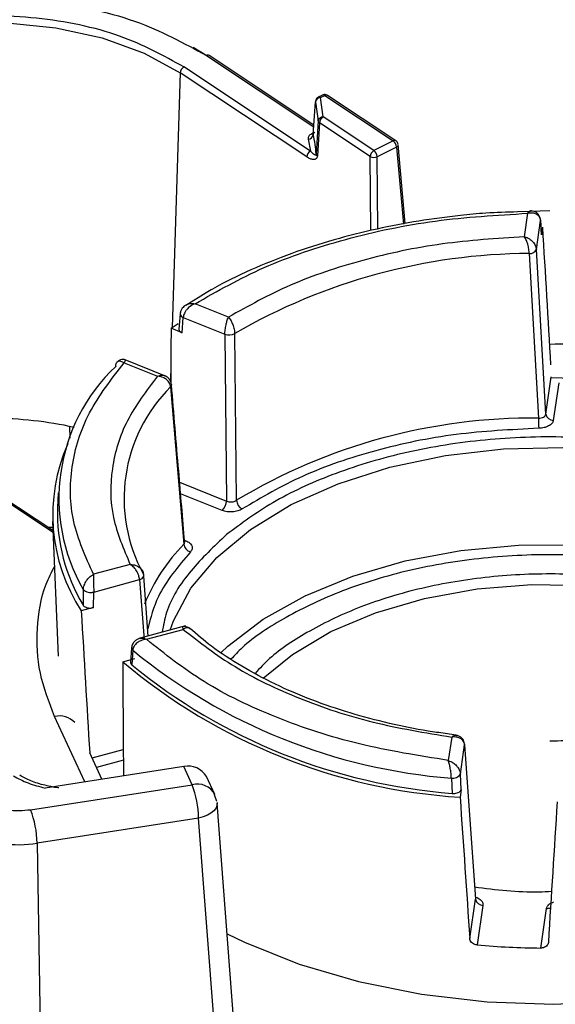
# Model space of a CAD drawing. Header units: inches. Extents: x 0.6 to 33.8, y 0 to 21.7.
# Tile 153 of 210: x 24.276 to 24.486, y 13.433 to 13.818. Entities that reach past the tile are written whole.
import ezdxf

# ---------------------------------------------------------------- set-up
doc = ezdxf.new("R2010")
doc.units = ezdxf.units.IN
doc.header["$MEASUREMENT"] = 0

msp = doc.modelspace()

# ---------------------------------------------------------------- linework, layer by layer
at = {"color": 7, "linetype": 'Continuous'}
for p, q in [((24.3437074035, 13.8077340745), (24.3491231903, 13.8044897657)), ((24.3489495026, 13.8044136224), (24.3909525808, 13.7765212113)), ((24.3910026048, 13.7772436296), (24.3500384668, 13.8044461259)), ((24.3896587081, 13.7670611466), (24.3400986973, 13.7999717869)), ((24.3386139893, 13.7976754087), (24.3354469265, 13.6979606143)), ((24.3881740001, 13.7647647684), (24.3386139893, 13.7976754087)), ((24.3943927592, 13.7889683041), (24.3926938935, 13.788115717)), ((24.3935768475, 13.7879637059), (24.3952757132, 13.788816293)), ((24.3946872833, 13.7804003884), (24.3935768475, 13.7879637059)), ((24.3952757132, 13.788816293), (24.4220661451, 13.7710259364)), ((24.4231551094, 13.7710584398), (24.3963646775, 13.7888487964)), ((24.3907399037, 13.7734498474), (24.3916288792, 13.7862879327)), ((24.4145127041, 13.7672351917), (24.3946872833, 13.7804003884)), ((24.3927226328, 13.7788382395), (24.3918819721, 13.7658778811)), ((24.3932025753, 13.7781040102), (24.3923618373, 13.7651449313)), ((24.4130279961, 13.7649388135), (24.3932025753, 13.7781040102)), ((24.3887928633, 13.7717701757), (24.3896587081, 13.7670611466)), ((24.3907874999, 13.7741372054), (24.390107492, 13.7737959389)), ((24.4220661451, 13.7710259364), (24.4145127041, 13.7672351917)), ((24.4233558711, 13.7686462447), (24.4158024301, 13.7648555)), ((24.4233558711, 13.7686462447), (24.4260757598, 13.7384981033)), ((24.4240190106, 13.7696521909), (24.4240266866, 13.7695954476)), ((24.4268194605, 13.7386394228), (24.4240266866, 13.7695954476)), ((24.4133012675, 13.7359211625), (24.4130279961, 13.7649388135)), ((24.4160685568, 13.7365965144), (24.4158024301, 13.7648555)), ((24.4757962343, 13.7434198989), (24.4707144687, 13.743225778)), ((24.4747354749, 13.7426927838), (24.4734080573, 13.7335446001)), ((24.4834660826, 13.7437128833), (24.4757962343, 13.7434198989)), ((24.4781624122, 13.7285140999), (24.4798186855, 13.7399286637)), ((24.4798260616, 13.7401466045), (24.4798186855, 13.7399286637)), ((24.4798186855, 13.7399286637), (24.4798206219, 13.7399015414)), ((24.4798283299, 13.740114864), (24.4798206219, 13.7399015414)), ((24.4798206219, 13.7399015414), (24.4802166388, 13.7342446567)), ((24.4801939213, 13.7346054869), (24.4798221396, 13.7399152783)), ((24.4802166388, 13.7342446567), (24.480655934, 13.7372721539)), ((24.4802166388, 13.7342446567), (24.4801565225, 13.7346519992)), ((24.475366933, 13.7269559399), (24.4789893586, 13.6625084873)), ((24.4818468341, 13.664068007), (24.4781624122, 13.7285140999)), ((24.3488391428, 13.7115223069), (24.3408859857, 13.7066496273)), ((24.3575331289, 13.7020502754), (24.3444730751, 13.7072880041)), ((24.338576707, 13.7033556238), (24.3381173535, 13.6974000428)), ((24.338583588, 13.7034353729), (24.3385765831, 13.703354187)), ((24.3350619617, 13.6977003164), (24.3379025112, 13.6995841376)), ((24.3393840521, 13.6959669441), (24.3398381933, 13.7018548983)), ((24.3398381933, 13.7018548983), (24.3398406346, 13.7018832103)), ((24.3398406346, 13.7018832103), (24.3561361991, 13.6953478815)), ((24.3393840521, 13.6959669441), (24.3350619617, 13.6977003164)), ((24.3561361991, 13.6953478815), (24.3567610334, 13.6300702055)), ((24.3606637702, 13.6303480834), (24.3599976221, 13.69559904)), ((24.3133714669, 13.6828507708), (24.3133691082, 13.6827827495)), ((24.3334757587, 13.6787427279), (24.3164052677, 13.6855888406)), ((24.3166816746, 13.6841941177), (24.3297417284, 13.678956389)), ((24.3349717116, 13.6829984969), (24.3347832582, 13.6770650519)), ((24.4818468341, 13.664068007), (24.4839693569, 13.6786958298)), ((24.4869131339, 13.6763058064), (24.4847852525, 13.6616410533)), ((24.3348924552, 13.6747373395), (24.3400452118, 13.6132146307)), ((24.295317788, 13.659276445), (24.2953634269, 13.6546128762)), ((24.3384164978, 13.6374272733), (24.3567610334, 13.6300702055)), ((24.2908580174, 13.6332929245), (24.2906114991, 13.6275304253)), ((24.3550786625, 13.6263873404), (24.3387978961, 13.6329167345)), ((24.2888280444, 13.6176917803), (24.2677371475, 13.6316973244)), ((24.2887947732, 13.6184695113), (24.2688261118, 13.6317298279)), ((24.2886435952, 13.6220033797), (24.2908953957, 13.569366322)), ((24.2887416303, 13.6197117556), (24.2870393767, 13.6196351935)), ((24.3403357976, 13.6147290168), (24.3408167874, 13.614536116)), ((24.3403848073, 13.6139228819), (24.3404004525, 13.614065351)), ((24.3190508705, 13.6052780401), (24.3046633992, 13.6013675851)), ((24.3047424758, 13.5944451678), (24.3226943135, 13.5993244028)), ((24.3226943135, 13.5993244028), (24.3245162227, 13.5757348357)), ((24.3261492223, 13.5772081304), (24.3243450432, 13.6006240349)), ((24.3006861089, 13.5953751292), (24.3005816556, 13.5893406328)), ((24.3006890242, 13.5954469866), (24.3006861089, 13.5953751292)), ((24.3046344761, 13.5883407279), (24.3047416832, 13.5944157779)), ((24.3047416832, 13.5944157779), (24.3047424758, 13.5944451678)), ((24.3046344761, 13.5883407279), (24.2998730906, 13.587046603)), ((24.3406956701, 13.5811617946), (24.3228881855, 13.5763217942)), ((24.3254122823, 13.5759264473), (24.3397997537, 13.5798369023)), ((24.3196122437, 13.5726409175), (24.3191823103, 13.5668860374)), ((24.3196208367, 13.5727482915), (24.3196137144, 13.5726639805)), ((24.320055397, 13.5716255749), (24.31963038, 13.565984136)), ((24.320055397, 13.5716255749), (24.3200596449, 13.5716957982)), ((24.3161160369, 13.5671303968), (24.3208774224, 13.5684245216)), ((24.301331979, 13.520119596), (24.2894386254, 13.5457434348)), ((24.4466851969, 13.5384593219), (24.4424482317, 13.5390585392)), ((24.4449838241, 13.5376528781), (24.4436564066, 13.5285046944)), ((24.3040979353, 13.5295018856), (24.3163359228, 13.5328281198)), ((24.4483679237, 13.5231789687), (24.450024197, 13.5345935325)), ((24.450024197, 13.5345935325), (24.4542987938, 13.4742147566)), ((24.3079757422, 13.5211472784), (24.3032032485, 13.5314294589)), ((24.3163640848, 13.5286694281), (24.3058151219, 13.5258022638)), ((24.3400107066, 13.5261025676), (24.2857490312, 13.5177091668)), ((24.343294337, 13.519028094), (24.3400107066, 13.5261025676)), ((24.3522220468, 13.5151350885), (24.3489384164, 13.5222095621)), ((24.444838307, 13.5216533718), (24.4448395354, 13.5215809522)), ((24.4448395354, 13.5215809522), (24.4451900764, 13.5156284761)), ((24.4483695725, 13.5231498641), (24.4483679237, 13.5231789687)), ((24.4487165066, 13.5171547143), (24.4483695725, 13.5231498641)), ((24.2800202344, 13.5092406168), (24.343294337, 13.519028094)), ((24.4487165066, 13.5171547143), (24.4482772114, 13.5141272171)), ((24.3530211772, 13.5124958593), (24.3520902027, 13.5150654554)), ((24.3645190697, 13.3627758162), (24.353108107, 13.5117430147)), ((24.3458382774, 13.5059310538), (24.2825641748, 13.4961435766)), ((24.3572429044, 13.3570465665), (24.3458382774, 13.5059310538)), ((24.2825641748, 13.4961435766), (24.2855509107, 13.3099116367)), ((24.4520585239, 13.4587754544), (24.4542987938, 13.4742147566)), ((24.4572372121, 13.4717878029), (24.4549871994, 13.4562813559)), ((24.4798968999, 13.4550768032), (24.4821469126, 13.4705832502))]:
    msp.add_line(p, q, dxfattribs=at)
at = {"color": 7, "linetype": 'Continuous', "flags": 128}
for points in [[(24.1649586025, 13.7587639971), (24.1651688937, 13.7641700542), (24.1684127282, 13.7752142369), (24.1753265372, 13.7856808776), (24.1856446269, 13.7951677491), (24.1989704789, 13.8033102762), (24.2147919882, 13.8097955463), (24.232501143, 13.814374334), (24.2514173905, 13.8168706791), (24.2708137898, 13.8171886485), (24.2899449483, 13.8153160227), (24.3080756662, 13.8113247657), (24.3245091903, 13.8053682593), (24.3386139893, 13.7976754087)], [(24.3351896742, 13.6757833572), (24.3352100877, 13.675663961), (24.3352134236, 13.6756282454)], [(24.4840011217, 13.678426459), (24.501212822, 13.6779500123), (24.5163013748, 13.6767857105)], [(24.3346467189, 13.5795177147), (24.3359534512, 13.5831903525), (24.3428134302, 13.595962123), (24.3529701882, 13.607979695), (24.3661856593, 13.6189613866), (24.3821500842, 13.6286497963), (24.4004892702, 13.6368178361), (24.4207733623, 13.6432740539), (24.4425269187, 13.6478671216), (24.4652400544, 13.6504893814), (24.4883803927, 13.6510793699), (24.5114055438, 13.6496232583), (24.5337758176, 13.6461551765), (24.5549668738, 13.6407564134), (24.5744820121, 13.6335535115), (24.5918638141, 13.6247153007), (24.6067048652, 13.6144489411), (24.6186573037, 13.6029950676), (24.6274409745, 13.5906221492), (24.6322677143, 13.5795735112)], [(24.3403724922, 13.6142522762), (24.340498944, 13.6143152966), (24.3408167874, 13.614536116)], [(24.3545844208, 13.5706176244), (24.3573363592, 13.5732011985), (24.3711244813, 13.5837704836), (24.3875457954, 13.5930008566), (24.4062153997, 13.6006759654), (24.4266956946, 13.6066159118), (24.4485066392, 13.6106814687), (24.4711370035, 13.6127773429), (24.494056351, 13.6128544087), (24.5167274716, 13.6109108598), (24.5386189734, 13.6069922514), (24.5592177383, 13.6011904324), (24.5780409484, 13.5936413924), (24.5946474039, 13.5845220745), (24.6086478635, 13.5740462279), (24.6179015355, 13.5646738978)], [(24.3711950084, 13.5606992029), (24.3825992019, 13.5700370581), (24.3976728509, 13.5789660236), (24.4150867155, 13.5863409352), (24.4343657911, 13.5919606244), (24.4549841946, 13.5956718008), (24.4763795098, 13.5973732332), (24.4979681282, 13.5970185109), (24.5191611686, 13.5946173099), (24.5393805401, 13.5902351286), (24.5580747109, 13.5839915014)], [(24.3196208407, 13.5727483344), (24.3196248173, 13.5727839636), (24.3196502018, 13.572914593)], [(24.4500041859, 13.5349942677), (24.4500196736, 13.5349165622), (24.450024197, 13.5345935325)], [(24.353108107, 13.5117430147), (24.3530302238, 13.5108019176), (24.3525905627, 13.5097532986), (24.3517948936, 13.508752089), (24.3506736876, 13.5078366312), (24.3492698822, 13.5070419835), (24.3476372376, 13.5063985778), (24.3458382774, 13.5059310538)], [(24.3530735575, 13.5120200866), (24.3530970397, 13.5118577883), (24.353108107, 13.5117430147)], [(24.3570216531, 13.4606526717), (24.3637847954, 13.4573738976), (24.3852400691, 13.4487692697), (24.4085251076, 13.4419313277), (24.4332061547, 13.4369874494), (24.4588234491, 13.4340297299), (24.4848997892, 13.433113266), (24.510949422, 13.4342551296), (24.5364870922, 13.43743405), (24.5610370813, 13.4425908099), (24.5841420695, 13.4496293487), (24.6053716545, 13.4584185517), (24.6243303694, 13.4687946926), (24.6406650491, 13.4805644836)]]:
    msp.add_lwpolyline(points, dxfattribs=at)
at = {"color": 7, "linetype": 'Continuous'}
for centre, radius, start, end in [((24.3495217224, 13.8035005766), 0.001077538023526, 61.3433131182, 122.0760041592), ((24.3414782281, 13.7974517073), 0.002872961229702, 118.6969838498, 175.5341791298), ((24.3936083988, 13.7859569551), 0.0020069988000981, 90.9007644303, 170.5078938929), ((24.3930044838, 13.7872773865), 0.0008936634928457, 50.1732089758, 110.5309680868), ((24.3947027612, 13.7881286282), 0.0008950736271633, 50.1994451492, 110.2637677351), ((24.395847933, 13.7879032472), 0.001077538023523, 61.3433131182, 122.0760041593), ((24.3488648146, 13.7762042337), 0.0439368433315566, 3.43693248, 13.2678957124), ((24.394578, 13.7785213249), 0.001882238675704, 86.6715214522, 170.3068742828), ((24.3960668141, 13.7778803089), 0.0028729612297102, 118.6969838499, 175.5341791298), ((24.3887560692, 13.7737811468), 0.0020113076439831, 271.0482057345, 350.5191244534), ((24.3907531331, 13.7746644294), 0.0010821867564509, 233.3726629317, 269.7776478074), ((24.3482607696, 13.7631706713), 0.0437051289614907, 3.551323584, 13.6030478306), ((24.4226371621, 13.7701439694), 0.0010506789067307, 60.2564724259, 122.9204643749), ((24.4201167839, 13.7684300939), 0.0032462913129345, 3.817802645, 53.0950946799), ((24.4229435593, 13.7696492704), 0.001084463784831, 292.3459987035, 357.1551947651), ((24.3910382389, 13.7645410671), 0.0028729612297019, 118.6969838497, 175.5341791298), ((24.3928945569, 13.7660172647), 0.0010221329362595, 187.837583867, 238.5882775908), ((24.4158922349, 13.7647151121), 0.0028729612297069, 118.6969838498, 175.5341791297), ((24.414504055, 13.7678556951), 0.0032690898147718, 243.1587626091, 293.4012022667), ((24.4125633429, 13.7646393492), 0.0032462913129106, 3.8178026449, 53.09509468), ((24.4785980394, 13.7400570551), 0.0012312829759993, 4.1707198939, 33.8480933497), ((24.4764591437, 13.4950237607), 0.2319347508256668, 90.2698142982, 120.1410557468), ((24.4756184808, 13.729791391), 0.0028465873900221, 264.9302504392, 333.3390765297), ((24.3402648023, 13.7034934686), 0.0016931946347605, 184.5577127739, 255.4067664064), ((24.3403084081, 13.7035471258), 0.0017284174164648, 183.703130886, 254.2978308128), ((24.3577657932, 13.7001029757), 0.0050265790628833, 251.0831603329, 296.3597306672), ((24.3623948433, 13.6310450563), 0.0712763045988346, 133.4583071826, 210.0294980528), ((24.3339646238, 13.675574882), 0.0012499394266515, 317.9277867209, 2.4468625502), ((24.3781279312, 13.6310131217), 0.0614907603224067, 134.6779825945, 208.8098228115), ((24.4847208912, 13.6645554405), 0.0029150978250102, 189.6256415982, 271.265113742), ((24.2642141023, 13.5084817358), 0.1539643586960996, 77.6457076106, 89.7072395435), ((24.476796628, 13.436822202), 0.2256969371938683, 89.4433412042, 120.9675287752), ((24.5827410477, 13.6626210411), 0.1037517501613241, 180.0621566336, 182.26423269), ((24.3576128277, 13.6246450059), 0.0689022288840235, 156.1798933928, 213.0709805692), ((24.3512873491, 13.6303449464), 0.0054805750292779, 313.7706155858, 357.1265615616), ((24.3649757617, 13.6307334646), 0.0043291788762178, 185.1071994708, 241.1089224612), ((24.3597540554, 13.6251850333), 0.0691823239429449, 178.0572087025, 211.2058949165), ((24.3943821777, 13.5607251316), 0.0755490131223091, 135.9907797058, 157.4100423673), ((24.3437453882, 13.6136807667), 0.0037294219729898, 187.1801091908, 252.7326012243), ((24.3222616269, 13.6015719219), 0.002288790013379, 280.8971147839, 335.5574027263), ((24.3234480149, 13.600893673), 0.0009366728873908, 343.3225436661, 31.313737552), ((24.3035293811, 13.5983428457), 0.0041099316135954, 226.2268205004, 287.155674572), ((24.3035852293, 13.5984640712), 0.0041822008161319, 226.1710781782, 286.0637982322), ((24.3209631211, 13.5726261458), 0.0013509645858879, 179.3799465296, 227.7854888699), ((24.3209569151, 13.572687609), 0.0013374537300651, 177.3976632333, 227.8650237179), ((24.4624028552, 13.7459686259), 0.2250739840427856, 230.7690802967, 265.5244575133), ((24.4624462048, 13.7407277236), 0.2270430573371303, 229.87149967, 266.42203814), ((24.4624047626, 13.7402692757), 0.2252994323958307, 230.675666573, 265.617871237), ((24.291241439, 13.5373504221), 0.0085844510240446, 44.1555165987, 102.1228908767), ((24.3418471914, 13.5181307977), 0.0081805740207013, 29.906855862, 102.9730896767), ((24.4455505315, 13.5248514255), 0.0032764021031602, 257.4448026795, 329.3058385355), ((24.445545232, 13.5247488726), 0.0032455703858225, 257.4416486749, 330.4835049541), ((24.3452665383, 13.5113701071), 0.0079078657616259, 28.2799386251, 104.441857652), ((24.3083382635, 13.5054427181), 0.0375031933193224, 0.7460795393, 21.2381851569), ((24.245064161, 13.4956552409), 0.0375031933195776, 0.7460795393, 21.2381851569), ((24.2754163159, 13.5376500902), 0.0421174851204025, 242.642825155, 279.7710969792), ((24.4571728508, 13.4747021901), 0.0029150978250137, 189.6256415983, 271.265113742), ((24.4823320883, 13.4739161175), 0.0033380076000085, 266.8198901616, 294.0416326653), ((24.4834009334, 13.7857028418), 0.3306446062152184, 265.0702433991, 269.3927918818)]:
    msp.add_arc(centre, radius, start, end, dxfattribs=at)
for centre, major_axis, ratio, start_param, end_param in [((24.2659033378, 16.7398561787), (-0.3258381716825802, 5.122731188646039), 0.0057052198, 4.072690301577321, 4.085752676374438), ((24.608030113, 16.8328448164), (0.1841250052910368, 5.260967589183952), 0.0386311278, 2.210565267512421, 2.215561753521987), ((24.3904673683, 16.8433654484), (-0.1372872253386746, 5.276484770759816), 0.0421622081, 2.234798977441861, 2.248254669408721), ((24.5764647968, 16.6153056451), (0.1425312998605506, 4.934244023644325), 0.0444131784, 2.237968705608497, 2.24945870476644), ((24.2659033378, 16.7398561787), (-0.325838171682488, 5.122731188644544), 0.0057052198, 2.251586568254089, 2.265575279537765), ((24.7010288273, 16.7188149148), (0.3269501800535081, 5.09116549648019), 0.0022245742, 2.252262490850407, 2.266251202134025)]:
    msp.add_ellipse(centre, major_axis=major_axis, ratio=ratio, start_param=start_param, end_param=end_param, dxfattribs=at)
for points, knots in [([(24.15174288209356, 13.76431381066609), (24.15164129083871, 13.76485061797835), (24.15013500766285, 13.77280980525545), (24.15935534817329, 13.78822178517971), (24.17965484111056, 13.80689359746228), (24.21011361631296, 13.82019502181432), (24.24606228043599, 13.82722801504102), (24.28474200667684, 13.8269242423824), (24.32166434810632, 13.81938822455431), (24.34003051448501, 13.80930852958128), (24.34894950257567, 13.80441362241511)], [0, 0, 0, 0, 0.0104745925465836, 0.1553057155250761, 0.30013683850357, 0.4368704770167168, 0.5736041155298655, 0.7184352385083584, 0.8632663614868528, 1, 1, 1, 1]), ([(24.34009869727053, 13.79997178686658), (24.33210825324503, 13.80435722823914), (24.3156541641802, 13.81338782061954), (24.28257073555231, 13.8201394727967), (24.2479319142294, 13.82041166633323), (24.21567151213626, 13.81411053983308), (24.18858330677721, 13.80219404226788), (24.16960522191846, 13.78546362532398), (24.16080213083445, 13.76585450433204), (24.16457049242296, 13.7529299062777), (24.16640048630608, 13.74665345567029)], [0, 0, 0, 0, 0.1214051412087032, 0.2500000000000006, 0.3785948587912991, 0.4999999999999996, 0.6214051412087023, 0.7499999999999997, 0.8785948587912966, 1, 1, 1, 1]), ([(24.39270786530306, 13.78808403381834), (24.3925771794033, 13.78802317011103), (24.39221686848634, 13.78785536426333), (24.39182621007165, 13.78733406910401), (24.39158970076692, 13.78668344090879), (24.39161832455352, 13.78625316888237), (24.3916314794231, 13.78605542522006)], [0, 0, 0, 0, 0.1740067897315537, 0.4797498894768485, 0.7609043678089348, 1, 1, 1, 1]), ([(24.39634817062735, 13.78882400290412), (24.3962737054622, 13.78888236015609), (24.39600725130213, 13.78909117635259), (24.39541482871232, 13.78920105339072), (24.39479976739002, 13.78917509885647), (24.39449724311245, 13.7889915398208), (24.39440673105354, 13.78893662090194)], [0, 0, 0, 0, 0.1367297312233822, 0.4892516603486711, 0.8471895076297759, 1, 1, 1, 1]), ([(24.39320257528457, 13.77810401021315), (24.39311571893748, 13.77817668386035), (24.39298051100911, 13.77828981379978), (24.39279054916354, 13.77852556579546), (24.3927514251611, 13.7787056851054), (24.39272263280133, 13.7788382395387)], [0, 0, 0, 0, 0.3217440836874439, 0.5008540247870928, 1, 1, 1, 1]), ([(24.39010749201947, 13.77379593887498), (24.38987831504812, 13.77366247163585), (24.38941883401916, 13.77339488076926), (24.38897956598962, 13.77288601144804), (24.38872831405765, 13.77233497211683), (24.38877129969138, 13.77195885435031), (24.38879286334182, 13.77177017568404)], [0, 0, 0, 0, 0.2493643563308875, 0.4999550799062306, 0.7491535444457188, 0.9999999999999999, 0.9999999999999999, 0.9999999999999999, 0.9999999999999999]), ([(24.39139721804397, 13.77446272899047), (24.39128166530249, 13.77439239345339), (24.39105152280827, 13.77425230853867), (24.3908312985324, 13.77399545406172), (24.39070769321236, 13.77372262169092), (24.39072913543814, 13.77354103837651), (24.39073990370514, 13.77344984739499)], [0, 0, 0, 0, 0.250997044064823, 0.4999023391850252, 0.7488513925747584, 1, 1, 1, 1]), ([(24.42401151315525, 13.76971948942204), (24.42394569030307, 13.7699591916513), (24.42383775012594, 13.77035226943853), (24.42350823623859, 13.77080083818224), (24.4232572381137, 13.77095880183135), (24.42314075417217, 13.77103211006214)], [0, 0, 0, 0, 0.455798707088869, 0.7474454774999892, 1, 1, 1, 1]), ([(24.39236183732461, 13.76514493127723), (24.39231895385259, 13.76490292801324), (24.39223053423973, 13.76440395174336), (24.39183342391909, 13.76397384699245), (24.39132147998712, 13.76375068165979), (24.39056701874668, 13.76371073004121), (24.38950015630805, 13.76396922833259), (24.38863121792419, 13.76449049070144), (24.38817400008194, 13.76476476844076)], [0, 0, 0, 0, 0.1212975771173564, 0.2500983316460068, 0.3679338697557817, 0.5005919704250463, 0.7372215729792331, 0.9999999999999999, 0.9999999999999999, 0.9999999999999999, 0.9999999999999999]), ([(24.39188197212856, 13.76587788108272), (24.39187514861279, 13.7658212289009), (24.3918608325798, 13.76570237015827), (24.39177772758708, 13.76553015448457), (24.39147577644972, 13.7653863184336), (24.39072527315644, 13.76582080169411), (24.39006455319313, 13.76658917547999), (24.38965870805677, 13.76706114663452)], [0, 0, 0, 0, 0.0386733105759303, 0.0811382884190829, 0.1854427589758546, 0.4996608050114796, 1, 1, 1, 1]), ([(24.34447307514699, 13.70728800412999), (24.3531795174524, 13.71223568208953), (24.37076368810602, 13.72222837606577), (24.40303286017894, 13.73304790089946), (24.43803765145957, 13.74051316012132), (24.4625825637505, 13.7419709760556), (24.4747354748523, 13.74269278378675)], [0, 0, 0, 0, 0.2475647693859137, 0.499999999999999, 0.7524352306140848, 1, 1, 1, 1]), ([(24.47071446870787, 13.74322577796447), (24.46658368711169, 13.74312444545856), (24.45908266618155, 13.74294043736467), (24.44618216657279, 13.74165292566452), (24.43185921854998, 13.7397639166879), (24.41528482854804, 13.73660336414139), (24.39859654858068, 13.73240154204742), (24.38200868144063, 13.72708375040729), (24.36614987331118, 13.72059685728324), (24.35500484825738, 13.71535419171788), (24.34966512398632, 13.71203564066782), (24.34883914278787, 13.71152230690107)], [0, 0, 0, 0, 0.0908704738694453, 0.1650102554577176, 0.2875773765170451, 0.4137750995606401, 0.5480665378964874, 0.6869744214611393, 0.8291461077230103, 0.9735712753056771, 1, 1, 1, 1]), ([(24.47599944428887, 13.7435813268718), (24.47585642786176, 13.74359049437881), (24.47547040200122, 13.74361523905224), (24.47501939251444, 13.74304914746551), (24.4747354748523, 13.74269278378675)], [0, 0, 0, 0, 0.3704840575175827, 0.9999999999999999, 0.9999999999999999, 0.9999999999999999, 0.9999999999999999]), ([(24.4798186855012, 13.73992866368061), (24.47978488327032, 13.74017044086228), (24.47971591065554, 13.74066378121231), (24.47938027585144, 13.74132819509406), (24.47886891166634, 13.7419163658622), (24.4780491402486, 13.74246538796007), (24.47669418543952, 13.74290362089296), (24.47545555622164, 13.74277029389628), (24.4747354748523, 13.74269278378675)], [0, 0, 0, 0, 0.1172433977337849, 0.2392322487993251, 0.3667116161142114, 0.5003346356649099, 0.709517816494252, 1, 1, 1, 1]), ([(24.47962159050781, 13.74074142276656), (24.4795301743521, 13.74103134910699), (24.47934977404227, 13.7416034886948), (24.47873960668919, 13.74251241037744), (24.47782759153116, 13.74323621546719), (24.47673741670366, 13.74359853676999), (24.47616454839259, 13.74361787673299), (24.47590824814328, 13.74362652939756)], [0, 0, 0, 0, 0.1635903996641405, 0.3228287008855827, 0.6020527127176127, 0.8219591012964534, 1, 1, 1, 1]), ([(24.47340805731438, 13.73354460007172), (24.46262112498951, 13.73283902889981), (24.44084797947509, 13.73141485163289), (24.40980881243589, 13.72473960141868), (24.38112096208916, 13.71518129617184), (24.36534761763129, 13.70640049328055), (24.35753312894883, 13.70205027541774)], [0, 0, 0, 0, 0.2477118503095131, 0.5000000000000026, 0.75228814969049, 0.9999999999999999, 0.9999999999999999, 0.9999999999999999, 0.9999999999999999]), ([(24.4753669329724, 13.72695593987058), (24.47532746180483, 13.72751213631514), (24.47526693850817, 13.72836498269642), (24.47500861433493, 13.72963357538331), (24.47470692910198, 13.73078670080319), (24.47430384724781, 13.73187482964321), (24.4738475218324, 13.73286489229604), (24.47356176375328, 13.73330686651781), (24.47340805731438, 13.73354460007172)], [0, 0, 0, 0, 0.2398797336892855, 0.367820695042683, 0.5012598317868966, 0.7058763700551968, 0.8417938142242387, 1, 1, 1, 1]), ([(24.47340805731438, 13.73354460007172), (24.47377621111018, 13.73343028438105), (24.47446242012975, 13.7332172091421), (24.47557841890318, 13.73259773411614), (24.47653432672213, 13.73181454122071), (24.4772846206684, 13.73090605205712), (24.47792194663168, 13.72984717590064), (24.47806746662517, 13.72904045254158), (24.47816241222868, 13.72851409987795)], [0, 0, 0, 0, 0.1568485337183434, 0.292353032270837, 0.4987903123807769, 0.632055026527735, 0.7599315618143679, 0.9999999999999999, 0.9999999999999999, 0.9999999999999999, 0.9999999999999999]), ([(24.34073266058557, 13.70671797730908), (24.34027197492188, 13.70636204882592), (24.33951047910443, 13.70577371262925), (24.338783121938, 13.70454723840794), (24.33865061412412, 13.70374637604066), (24.33857965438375, 13.7033175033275)], [0, 0, 0, 0, 0.4156670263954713, 0.6870817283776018, 1, 1, 1, 1]), ([(24.34447307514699, 13.70728800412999), (24.34381928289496, 13.70699211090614), (24.34269454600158, 13.70648307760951), (24.34144914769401, 13.7053380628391), (24.34070598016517, 13.704364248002), (24.34024167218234, 13.70351095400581), (24.33993514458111, 13.70267199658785), (24.33987171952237, 13.70214264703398), (24.33984063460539, 13.70188321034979)], [0, 0, 0, 0, 0.2904613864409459, 0.4996887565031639, 0.6332901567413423, 0.7607582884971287, 0.8827465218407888, 1, 1, 1, 1]), ([(24.34082116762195, 13.70674936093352), (24.34088066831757, 13.70679181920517), (24.34130330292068, 13.70709340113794), (24.34251667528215, 13.70745561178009), (24.34375612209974, 13.70734942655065), (24.34447307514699, 13.70728800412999)], [0, 0, 0, 0, 0.0646102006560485, 0.4589275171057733, 1, 1, 1, 1]), ([(24.35613619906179, 13.69534788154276), (24.35616314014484, 13.69590736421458), (24.35620443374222, 13.69676490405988), (24.35639180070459, 13.69804803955), (24.3566146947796, 13.69922099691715), (24.35688685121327, 13.70033788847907), (24.35721932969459, 13.70135099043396), (24.35742355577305, 13.70180609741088), (24.35753312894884, 13.70205027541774)], [0, 0, 0, 0, 0.2400675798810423, 0.3679604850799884, 0.5012526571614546, 0.707638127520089, 0.8431394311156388, 1, 1, 1, 1]), ([(24.35753312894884, 13.70205027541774), (24.35772449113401, 13.70182282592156), (24.35808027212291, 13.70139995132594), (24.35865977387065, 13.70044340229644), (24.35914732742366, 13.6993782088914), (24.35953970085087, 13.69824969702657), (24.35987336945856, 13.69700157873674), (24.35994857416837, 13.69615268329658), (24.35999762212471, 13.69559903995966)], [0, 0, 0, 0, 0.1581802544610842, 0.2940890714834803, 0.4987400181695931, 0.6321643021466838, 0.7601002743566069, 1, 1, 1, 1]), ([(24.33812125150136, 13.69744525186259), (24.33813859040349, 13.69725405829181), (24.33817328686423, 13.69687146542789), (24.33862743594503, 13.69634030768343), (24.33913191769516, 13.69609136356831), (24.33938405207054, 13.69596694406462)], [0, 0, 0, 0, 0.3331881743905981, 0.6667348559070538, 1, 1, 1, 1]), ([(24.4833742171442, 13.6915089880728), (24.49451754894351, 13.69164124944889), (24.50588144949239, 13.69177612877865), (24.51671794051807, 13.69009329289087), (24.51692827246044, 13.69006062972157)], [0, 0, 0, 0, 0.9805904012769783, 1, 1, 1, 1]), ([(24.30466339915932, 13.60136758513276), (24.30159429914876, 13.60819417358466), (24.29539571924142, 13.62198165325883), (24.2952992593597, 13.64352425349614), (24.30160255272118, 13.66475738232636), (24.31168804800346, 13.67775741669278), (24.31668167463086, 13.68419411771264)], [0, 0, 0, 0, 0.2475647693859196, 0.5000000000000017, 0.7524352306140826, 1, 1, 1, 1]), ([(24.31337146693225, 13.6828507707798), (24.31339360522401, 13.68308254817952), (24.31343876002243, 13.68355529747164), (24.31363581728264, 13.68410541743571), (24.31384577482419, 13.68434901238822), (24.31394381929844, 13.68446276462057)], [0, 0, 0, 0, 0.3389255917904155, 0.691296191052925, 1, 1, 1, 1]), ([(24.31732990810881, 13.68521813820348), (24.31709877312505, 13.68529464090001), (24.31658727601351, 13.68546393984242), (24.31568781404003, 13.68545529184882), (24.31469374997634, 13.68515523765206), (24.31415665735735, 13.68466468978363), (24.31387997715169, 13.68441198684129)], [0, 0, 0, 0, 0.1968397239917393, 0.4356023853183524, 0.7092537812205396, 0.9999999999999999, 0.9999999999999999, 0.9999999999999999, 0.9999999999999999]), ([(24.31394381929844, 13.68446276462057), (24.31396121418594, 13.68448685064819), (24.31409169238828, 13.68466751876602), (24.31453082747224, 13.68487191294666), (24.31539021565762, 13.6849541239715), (24.31620843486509, 13.68447261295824), (24.31668167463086, 13.68419411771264)], [0, 0, 0, 0, 0.0314100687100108, 0.2356053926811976, 0.557891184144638, 1, 1, 1, 1]), ([(24.3173479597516, 13.68519695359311), (24.31734414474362, 13.68520259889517), (24.31727030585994, 13.68531186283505), (24.31706176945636, 13.68515664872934), (24.31682140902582, 13.68454797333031), (24.31668167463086, 13.68419411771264)], [0, 0, 0, 0, 0.0222998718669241, 0.4316105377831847, 1, 1, 1, 1]), ([(24.32974172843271, 13.6789563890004), (24.32540673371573, 13.6732107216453), (24.31665665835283, 13.66161323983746), (24.311151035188, 13.64275771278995), (24.31114612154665, 13.62363618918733), (24.31643208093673, 13.61135997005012), (24.31905087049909, 13.60527804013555)], [0, 0, 0, 0, 0.2477118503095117, 0.5, 0.7522881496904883, 1, 1, 1, 1]), ([(24.32974172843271, 13.6789563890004), (24.33006693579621, 13.67907394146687), (24.33067309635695, 13.67929304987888), (24.33164569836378, 13.67935848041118), (24.33231233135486, 13.67928029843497), (24.33261335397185, 13.67908093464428), (24.33262300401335, 13.67907454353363)], [0, 0, 0, 0, 0.3102053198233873, 0.5781979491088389, 0.9864780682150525, 1, 1, 1, 1]), ([(24.33489245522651, 13.67473733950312), (24.33478936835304, 13.6752460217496), (24.33463129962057, 13.67602601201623), (24.33394234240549, 13.67697887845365), (24.33313466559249, 13.67776225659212), (24.33209680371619, 13.67837012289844), (24.33089088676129, 13.6788061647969), (24.33014365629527, 13.67890384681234), (24.32974172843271, 13.6789563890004)], [0, 0, 0, 0, 0.2398797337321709, 0.3678206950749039, 0.5012598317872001, 0.7058763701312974, 0.8417938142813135, 1, 1, 1, 1]), ([(24.33521369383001, 13.67562459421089), (24.33513514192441, 13.67606184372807), (24.33498149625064, 13.67691709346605), (24.33426758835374, 13.6779644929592), (24.33340892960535, 13.6787121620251), (24.3327823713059, 13.67900260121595), (24.33249087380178, 13.67913772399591)], [0, 0, 0, 0, 0.281120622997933, 0.5498653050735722, 0.7905811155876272, 1, 1, 1, 1]), ([(24.3403956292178, 13.61402142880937), (24.33960976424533, 13.62330322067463), (24.33787270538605, 13.64381949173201), (24.33615111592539, 13.66433016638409), (24.33520839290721, 13.67556158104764)], [0, 0, 0, 0, 0.4524112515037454, 1, 1, 1, 1]), ([(24.47898935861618, 13.66250848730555), (24.47934780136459, 13.66252411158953), (24.48006329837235, 13.66255529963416), (24.48097892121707, 13.66289939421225), (24.48164268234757, 13.66341776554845), (24.48177873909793, 13.66385111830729), (24.48184683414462, 13.66406800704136)], [0, 0, 0, 0, 0.2504394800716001, 0.499908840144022, 0.7497093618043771, 1, 1, 1, 1]), ([(24.48478525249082, 13.66164105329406), (24.48464788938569, 13.66123127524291), (24.48437366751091, 13.66041322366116), (24.48304349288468, 13.65940086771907), (24.48121789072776, 13.65869068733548), (24.47978704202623, 13.65857830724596), (24.47907030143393, 13.65852201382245)], [0, 0, 0, 0, 0.2504002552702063, 0.4998811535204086, 0.7494805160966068, 1, 1, 1, 1]), ([(24.47907030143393, 13.65852201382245), (24.46819443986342, 13.65797979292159), (24.44620713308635, 13.65688360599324), (24.41482179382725, 13.65027999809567), (24.38600904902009, 13.64052201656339), (24.37053718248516, 13.63143695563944), (24.36288413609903, 13.62694309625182)], [0, 0, 0, 0, 0.2473213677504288, 0.5000000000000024, 0.7526786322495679, 1, 1, 1, 1]), ([(24.63257058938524, 13.58728449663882), (24.63078071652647, 13.59141486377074), (24.62646666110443, 13.60137011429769), (24.61285480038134, 13.6155092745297), (24.59413056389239, 13.62892177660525), (24.57195339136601, 13.63964859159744), (24.54681667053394, 13.64787981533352), (24.51848921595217, 13.65342936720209), (24.48761564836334, 13.65574552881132), (24.45592997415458, 13.65436791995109), (24.42537927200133, 13.64928098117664), (24.39792083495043, 13.64086196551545), (24.37447132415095, 13.6300591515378), (24.36256827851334, 13.62121102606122), (24.35678981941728, 13.61691561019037)], [0, 0, 0, 0, 0.0624789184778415, 0.1505903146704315, 0.2351847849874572, 0.3149984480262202, 0.3948121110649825, 0.4794065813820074, 0.5675179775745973, 0.6574992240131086, 0.7474804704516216, 0.8355918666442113, 0.9201863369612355, 1, 1, 1, 1]), ([(24.35676103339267, 13.63007020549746), (24.3570780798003, 13.62995776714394), (24.35771094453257, 13.62973332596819), (24.35881235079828, 13.62969501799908), (24.3598685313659, 13.62988731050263), (24.36039851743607, 13.63019439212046), (24.3606637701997, 13.63034808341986)], [0, 0, 0, 0, 0.2504394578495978, 0.4999088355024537, 0.7497093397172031, 1, 1, 1, 1]), ([(24.36288413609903, 13.62694309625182), (24.36235267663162, 13.62666011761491), (24.36129170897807, 13.62609519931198), (24.35918083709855, 13.62573521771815), (24.35698133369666, 13.6257881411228), (24.3557136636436, 13.62618736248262), (24.35507866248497, 13.62638734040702)], [0, 0, 0, 0, 0.2504002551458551, 0.4998811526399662, 0.7494805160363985, 1, 1, 1, 1]), ([(24.35678981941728, 13.61691561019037), (24.35189303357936, 13.6122862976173), (24.34180614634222, 13.60275037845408), (24.33350900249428, 13.58959243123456), (24.33201215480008, 13.58127104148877), (24.33154512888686, 13.57867471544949)], [0, 0, 0, 0, 0.393613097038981, 0.8108034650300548, 1, 1, 1, 1]), ([(24.34004521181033, 13.6132146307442), (24.34019327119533, 13.61339532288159), (24.34044659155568, 13.61370447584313), (24.3403710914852, 13.61405689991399), (24.34033971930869, 13.6142033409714)], [0, 0, 0, 0, 0.5844748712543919, 1, 1, 1, 1]), ([(24.34081678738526, 13.61453611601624), (24.3413628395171, 13.61426255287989), (24.34245293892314, 13.61371643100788), (24.34330655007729, 13.61254523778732), (24.34345913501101, 13.61127744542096), (24.34291229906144, 13.61050590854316), (24.3426383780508, 13.61011943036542)], [0, 0, 0, 0, 0.2504002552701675, 0.4998811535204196, 0.7494805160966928, 1, 1, 1, 1]), ([(24.3426383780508, 13.61011943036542), (24.33782683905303, 13.60443316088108), (24.32971319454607, 13.59484446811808), (24.32702540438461, 13.58431776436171), (24.325931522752, 13.58003358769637)], [0, 0, 0, 0, 0.5930182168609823, 1, 1, 1, 1]), ([(24.56719631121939, 13.59389820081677), (24.55957368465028, 13.59662058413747), (24.5438718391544, 13.6022284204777), (24.51675022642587, 13.60736618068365), (24.48742686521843, 13.60960951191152), (24.4572558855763, 13.60829144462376), (24.42823178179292, 13.60343999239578), (24.40196342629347, 13.59548156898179), (24.38015200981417, 13.58501929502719), (24.36562644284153, 13.5757413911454), (24.35994928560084, 13.56967995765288), (24.35852892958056, 13.56816346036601)], [0, 0, 0, 0, 0.1121556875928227, 0.231029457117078, 0.3548452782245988, 0.4812886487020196, 0.6077320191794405, 0.7315478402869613, 0.8504216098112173, 0.9625772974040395, 1, 1, 1, 1]), ([(24.28943862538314, 13.54574343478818), (24.2872557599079, 13.55138137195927), (24.28286521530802, 13.5627213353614), (24.28219841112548, 13.58020172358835), (24.28427680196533, 13.59427865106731), (24.28824688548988, 13.60216065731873), (24.28939495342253, 13.60443997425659)], [0, 0, 0, 0, 0.2911899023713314, 0.5856898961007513, 0.8801898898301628, 1, 1, 1, 1]), ([(24.3226943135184, 13.59932440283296), (24.32262040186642, 13.59986818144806), (24.32250711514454, 13.60070164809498), (24.32201883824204, 13.60188436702), (24.32144683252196, 13.60294095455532), (24.32070374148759, 13.60390095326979), (24.31985412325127, 13.6047418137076), (24.31933135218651, 13.60509079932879), (24.31905087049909, 13.60527804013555)], [0, 0, 0, 0, 0.2400486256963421, 0.3679301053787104, 0.5012095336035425, 0.70761294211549, 0.843125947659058, 0.9999999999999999, 0.9999999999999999, 0.9999999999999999, 0.9999999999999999]), ([(24.31905087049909, 13.60527804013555), (24.31945642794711, 13.60524959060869), (24.32021044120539, 13.60519669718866), (24.32142517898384, 13.60483714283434), (24.3224837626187, 13.604291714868), (24.32305035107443, 13.6037478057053), (24.32327393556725, 13.60353317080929)], [0, 0, 0, 0, 0.2502297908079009, 0.4652277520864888, 0.7889706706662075, 1, 1, 1, 1]), ([(24.32327393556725, 13.60353317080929), (24.32346042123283, 13.60330829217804), (24.32399659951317, 13.60266172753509), (24.32414891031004, 13.60188624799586), (24.32424824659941, 13.60138048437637)], [0, 0, 0, 0, 0.3478053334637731, 1, 1, 1, 1]), ([(24.32438483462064, 13.60091344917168), (24.3243355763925, 13.60127881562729), (24.32424319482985, 13.60196404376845), (24.32392040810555, 13.60258305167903), (24.3237697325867, 13.60287200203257)], [0, 0, 0, 0, 0.5332041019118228, 1, 1, 1, 1]), ([(24.30068902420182, 13.59544698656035), (24.30071519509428, 13.59571072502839), (24.30076857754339, 13.59624868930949), (24.30102947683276, 13.59712442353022), (24.30142821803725, 13.59802911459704), (24.3020706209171, 13.59908587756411), (24.30312372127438, 13.60038029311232), (24.3040991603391, 13.60100577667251), (24.30466339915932, 13.60136758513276)], [0, 0, 0, 0, 0.1173512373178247, 0.2393688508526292, 0.3668099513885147, 0.5003192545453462, 0.7109616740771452, 0.9999999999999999, 0.9999999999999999, 0.9999999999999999, 0.9999999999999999]), ([(24.30466339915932, 13.60136758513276), (24.30467750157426, 13.60085851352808), (24.30470176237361, 13.59998274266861), (24.30470996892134, 13.59842543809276), (24.30472746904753, 13.59720975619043), (24.30473746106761, 13.59620498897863), (24.30474189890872, 13.59526529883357), (24.30474228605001, 13.5947149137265), (24.30474247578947, 13.59444516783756)], [0, 0, 0, 0, 0.2904473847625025, 0.4996651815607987, 0.6332734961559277, 0.7607478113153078, 0.8827415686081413, 1, 1, 1, 1]), ([(24.55975836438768, 13.58771747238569), (24.55281286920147, 13.59019802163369), (24.53850584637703, 13.5953077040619), (24.51379357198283, 13.59998904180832), (24.48707481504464, 13.60203318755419), (24.45958497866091, 13.60083184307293), (24.43313548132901, 13.59641271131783), (24.40921384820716, 13.58915636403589), (24.38929355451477, 13.57964061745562), (24.37543597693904, 13.57065397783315), (24.36978623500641, 13.56454439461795), (24.36797850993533, 13.5625895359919)], [0, 0, 0, 0, 0.1104603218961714, 0.227537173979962, 0.3494813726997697, 0.4740134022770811, 0.5985454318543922, 0.7204896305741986, 0.8375664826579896, 0.9480268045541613, 1, 1, 1, 1]), ([(24.30058165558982, 13.58934063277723), (24.30071830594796, 13.58916478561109), (24.30099161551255, 13.58881307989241), (24.30175630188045, 13.58842194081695), (24.30267835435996, 13.58819501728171), (24.30369430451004, 13.58814731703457), (24.3043211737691, 13.58827627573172), (24.30463447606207, 13.5883407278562)], [0, 0, 0, 0, 0.2003222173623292, 0.4006574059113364, 0.6006830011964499, 0.8004257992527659, 1, 1, 1, 1]), ([(24.3397997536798, 13.57983690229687), (24.33975615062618, 13.58004583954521), (24.33967487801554, 13.58043528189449), (24.33954163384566, 13.58081658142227), (24.33947189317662, 13.58080711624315), (24.33942978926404, 13.58080140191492)], [0, 0, 0, 0, 0.3144573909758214, 0.5861234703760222, 1, 1, 1, 1]), ([(24.34235557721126, 13.58012772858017), (24.34215340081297, 13.58028745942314), (24.34173931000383, 13.58061461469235), (24.34098739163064, 13.5808844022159), (24.34020533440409, 13.58097509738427), (24.33970425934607, 13.58087498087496), (24.33946286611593, 13.58082674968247)], [0, 0, 0, 0, 0.2472094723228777, 0.5063260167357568, 0.7621722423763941, 1, 1, 1, 1]), ([(24.34239033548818, 13.58009368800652), (24.34225171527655, 13.58020411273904), (24.34190053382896, 13.58048386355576), (24.34125770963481, 13.5805195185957), (24.34050977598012, 13.58030682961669), (24.34004808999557, 13.58000126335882), (24.3397997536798, 13.57983690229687)], [0, 0, 0, 0, 0.2110779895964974, 0.5347465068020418, 0.7497447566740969, 1, 1, 1, 1]), ([(24.3397997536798, 13.57983690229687), (24.34625169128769, 13.57479680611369), (24.35927476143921, 13.56462350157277), (24.38480830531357, 13.55244322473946), (24.41349124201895, 13.54288000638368), (24.43455054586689, 13.53938459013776), (24.44498382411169, 13.537652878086)], [0, 0, 0, 0, 0.2477118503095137, 0.4999999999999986, 0.7522881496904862, 1, 1, 1, 1]), ([(24.44244823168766, 13.53905853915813), (24.44020109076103, 13.5393596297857), (24.43276619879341, 13.54035581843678), (24.42025552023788, 13.54298457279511), (24.40496091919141, 13.54699939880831), (24.38996215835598, 13.55212522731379), (24.37567517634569, 13.55823090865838), (24.36249759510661, 13.56528185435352), (24.3512070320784, 13.5726117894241), (24.34516953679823, 13.57784640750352), (24.3424486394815, 13.58020547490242)], [0, 0, 0, 0, 0.0546203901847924, 0.1807170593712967, 0.3146595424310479, 0.4529028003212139, 0.5940558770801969, 0.7371073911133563, 0.8815230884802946, 1, 1, 1, 1]), ([(24.32287668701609, 13.57631867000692), (24.3226003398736, 13.57623044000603), (24.32199248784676, 13.57603636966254), (24.3210200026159, 13.57544265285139), (24.32027434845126, 13.57462718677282), (24.31981414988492, 13.57372452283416), (24.31970533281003, 13.57318747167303), (24.31964947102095, 13.57291177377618)], [0, 0, 0, 0, 0.1828680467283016, 0.4022357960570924, 0.676290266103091, 0.8338219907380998, 1, 1, 1, 1]), ([(24.32541228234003, 13.57592644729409), (24.32466056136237, 13.57579459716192), (24.32336085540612, 13.57556663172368), (24.32192698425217, 13.57473906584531), (24.32106269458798, 13.5739543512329), (24.32052408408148, 13.57322127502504), (24.32016887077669, 13.57246117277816), (24.32009557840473, 13.57194759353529), (24.32005964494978, 13.57169579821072)], [0, 0, 0, 0, 0.2890177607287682, 0.4997041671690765, 0.6331918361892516, 0.7606216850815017, 0.8826386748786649, 0.9999999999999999, 0.9999999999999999, 0.9999999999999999, 0.9999999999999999]), ([(24.32289836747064, 13.57627964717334), (24.3231643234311, 13.57634384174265), (24.32391528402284, 13.57652510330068), (24.32482484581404, 13.57616136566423), (24.32541228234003, 13.57592644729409)], [0, 0, 0, 0, 0.3541543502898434, 1, 1, 1, 1]), ([(24.44365640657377, 13.52850469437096), (24.4318808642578, 13.53038360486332), (24.40809811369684, 13.53417839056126), (24.37573248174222, 13.54490146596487), (24.34703098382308, 13.55866933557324), (24.33257156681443, 13.57021155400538), (24.32541228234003, 13.57592644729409)], [0, 0, 0, 0, 0.24756476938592, 0.5000000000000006, 0.7524352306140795, 1, 1, 1, 1]), ([(24.60742061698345, 13.56760537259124), (24.60501055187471, 13.56604529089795), (24.59817484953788, 13.56162040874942), (24.58503570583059, 13.55539934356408), (24.56862952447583, 13.54906501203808), (24.55166462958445, 13.54412085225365), (24.53541687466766, 13.5405947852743), (24.52065568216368, 13.53832369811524), (24.50366810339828, 13.53649347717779), (24.49138277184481, 13.53621682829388), (24.4834660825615, 13.53603855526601)], [0, 0, 0, 0, 0.0785413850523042, 0.2227680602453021, 0.3650441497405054, 0.5031349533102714, 0.6301609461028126, 0.7369577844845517, 0.8304951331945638, 1, 1, 1, 1]), ([(24.31921837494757, 13.56693592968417), (24.31921367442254, 13.56679364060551), (24.31920256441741, 13.56645733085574), (24.31947386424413, 13.566157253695), (24.31963037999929, 13.56598413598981)], [0, 0, 0, 0, 0.4230893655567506, 1, 1, 1, 1]), ([(24.44498382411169, 13.537652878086), (24.44519719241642, 13.53782901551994), (24.44559388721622, 13.53815649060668), (24.44619007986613, 13.53841956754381), (24.4465245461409, 13.53836041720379), (24.44670823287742, 13.5383279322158)], [0, 0, 0, 0, 0.3441247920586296, 0.6397975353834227, 1, 1, 1, 1]), ([(24.45002419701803, 13.53459353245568), (24.44992334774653, 13.53507906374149), (24.44976877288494, 13.53582325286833), (24.44909315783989, 13.53661804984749), (24.44829827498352, 13.53721905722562), (24.44728302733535, 13.53759300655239), (24.44610090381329, 13.53775669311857), (24.44537388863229, 13.53768912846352), (24.44498382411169, 13.537652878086)], [0, 0, 0, 0, 0.2400486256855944, 0.3679301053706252, 0.5012095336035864, 0.7076129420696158, 0.8431259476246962, 1, 1, 1, 1]), ([(24.45000425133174, 13.53499399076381), (24.44994050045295, 13.53532561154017), (24.44981758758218, 13.53596498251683), (24.44925661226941, 13.53698035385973), (24.44839711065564, 13.53778960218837), (24.44739748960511, 13.53824485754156), (24.44682827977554, 13.53834572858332), (24.44659543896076, 13.53838699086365)], [0, 0, 0, 0, 0.1886857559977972, 0.3637896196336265, 0.6524117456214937, 0.8578156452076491, 1, 1, 1, 1]), ([(24.44483830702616, 13.52165337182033), (24.4448297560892, 13.52192298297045), (24.44481231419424, 13.52247292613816), (24.44473042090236, 13.52340832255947), (24.44461000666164, 13.52440577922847), (24.44441998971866, 13.52561332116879), (24.44408933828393, 13.52714852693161), (24.44381506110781, 13.52800770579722), (24.44365640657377, 13.52850469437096)], [0, 0, 0, 0, 0.1173512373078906, 0.2393688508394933, 0.3668099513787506, 0.5003192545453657, 0.7109616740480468, 1, 1, 1, 1]), ([(24.44365640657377, 13.52850469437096), (24.44432426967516, 13.52822291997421), (24.44547321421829, 13.52773817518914), (24.44672680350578, 13.52660142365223), (24.44748750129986, 13.52564511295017), (24.44796184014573, 13.52480177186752), (24.44827283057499, 13.52396721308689), (24.44833664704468, 13.52343822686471), (24.44836792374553, 13.5231789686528)], [0, 0, 0, 0, 0.2904473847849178, 0.499665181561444, 0.6332734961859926, 0.7607478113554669, 0.8827415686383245, 1, 1, 1, 1]), ([(24.28751805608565, 13.51837541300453), (24.28689630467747, 13.51850320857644), (24.28426978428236, 13.519043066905), (24.28010508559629, 13.52041814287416), (24.27717542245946, 13.52195411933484), (24.27576231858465, 13.52269498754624)], [0, 0, 0, 0, 0.1383351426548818, 0.5843815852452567, 0.9999999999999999, 0.9999999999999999, 0.9999999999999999, 0.9999999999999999]), ([(24.2910935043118, 13.51782874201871), (24.29051198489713, 13.51786275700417), (24.28926475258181, 13.51793571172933), (24.28812591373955, 13.51822239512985), (24.28751805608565, 13.51837541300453)], [0, 0, 0, 0, 0.4662478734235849, 1, 1, 1, 1]), ([(24.44519007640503, 13.51562847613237), (24.44552220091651, 13.51560887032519), (24.44618647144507, 13.51556965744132), (24.44715558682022, 13.51575638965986), (24.44795703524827, 13.51610390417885), (24.44853656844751, 13.51658797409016), (24.44865654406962, 13.51696585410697), (24.44871650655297, 13.51715471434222)], [0, 0, 0, 0, 0.2003222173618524, 0.4006574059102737, 0.6006830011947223, 0.8004257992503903, 1, 1, 1, 1]), ([(24.26301198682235, 13.51187151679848), (24.26415971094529, 13.51130071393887), (24.26649564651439, 13.51013897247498), (24.2708579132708, 13.50913800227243), (24.27550270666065, 13.50874572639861), (24.27853189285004, 13.50907757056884), (24.28002023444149, 13.5092406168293)], [0, 0, 0, 0, 0.2456669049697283, 0.4999999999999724, 0.7543330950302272, 1, 1, 1, 1]), ([(24.45396066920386, 13.47899077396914), (24.46232956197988, 13.47794582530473), (24.47234174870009, 13.47669569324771), (24.48243768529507, 13.47723139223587), (24.48409472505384, 13.47731931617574)], [0, 0, 0, 0, 0.8358706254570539, 1, 1, 1, 1]), ([(24.45431721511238, 13.47499559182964), (24.45437612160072, 13.47498259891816), (24.4551010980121, 13.47482269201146), (24.45614443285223, 13.4741433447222), (24.45718979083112, 13.47304400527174), (24.45722138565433, 13.47220705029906), (24.45723721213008, 13.47178780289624)], [0, 0, 0, 0, 0.0285925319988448, 0.351895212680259, 0.6753514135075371, 1, 1, 1, 1]), ([(24.4821469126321, 13.47058325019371), (24.48228840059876, 13.47098875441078), (24.48257085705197, 13.47179827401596), (24.48362819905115, 13.47269525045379), (24.48455793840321, 13.47300467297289), (24.48486794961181, 13.47310784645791)], [0, 0, 0, 0, 0.4008451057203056, 0.8002184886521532, 1, 1, 1, 1]), ([(24.4549871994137, 13.45628135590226), (24.45465795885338, 13.45633611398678), (24.45399945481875, 13.45644563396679), (24.45312106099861, 13.45693167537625), (24.45245748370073, 13.45759074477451), (24.4521279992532, 13.45824416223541), (24.45207594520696, 13.45864222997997), (24.45205852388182, 13.45877545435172)], [0, 0, 0, 0, 0.2224915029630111, 0.444998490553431, 0.6670985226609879, 0.8885853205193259, 1, 1, 1, 1]), ([(24.48284506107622, 13.4572867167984), (24.48279618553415, 13.45702505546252), (24.48269843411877, 13.45650173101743), (24.48214785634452, 13.4558223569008), (24.48136847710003, 13.45532577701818), (24.48056869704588, 13.45509778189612), (24.48006765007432, 13.45508213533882), (24.47989689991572, 13.45507680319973)], [0, 0, 0, 0, 0.2211976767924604, 0.4423968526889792, 0.6636370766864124, 0.8853719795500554, 1, 1, 1, 1])]:
    msp.add_open_spline(points, degree=3, knots=knots, dxfattribs=at)
msp.add_open_spline([(24.27327843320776, 13.52243751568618), (24.27514508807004, 13.52146331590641), (24.27887839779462, 13.51951491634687), (24.28345882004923, 13.51831108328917), (24.28574903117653, 13.51770916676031)], degree=3, dxfattribs=at)

doc.saveas('drawing.dxf')
